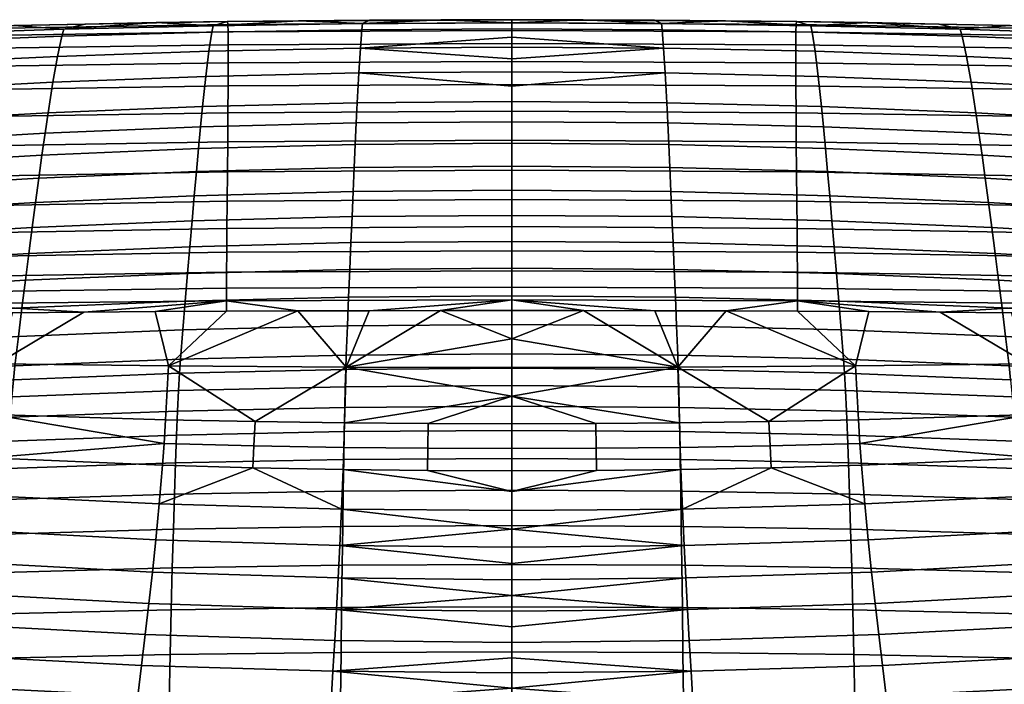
# Model space of a CAD drawing. Header units: millimetres. Extents: x -347 to 347, y -351 to 323.
# Tile 71 of 107: x -79 to 79, y 160 to 266. Entities that reach past the tile are written whole.
import ezdxf

# ---------------------------------------------------------------- set-up
doc = ezdxf.new("R2010")
doc.units = ezdxf.units.MM
doc.header["$MEASUREMENT"] = 0
doc.layers.add('osy', color=6, linetype='Continuous')
doc.layers.add('sedak', color=251, linetype='Continuous')

msp = doc.modelspace()

# ---------------------------------------------------------------- linework, layer by layer
at = {"layer": 'osy'}
msp.add_lwpolyline([(0, 200), (0, -200)], dxfattribs=at)

# ---------------------------------------------------------------- meshes
at = {"layer": 'sedak'}
mesh = msp.add_polyface(dxfattribs=at)
corners = [(-91.01, 264.94, 817.26), (-45.51, 265.69, 817.06), (-45.56, 266.15, 812.48), (-91.11, 265.31, 812.68), (-90.94, 263.81, 821.45), (-45.47, 264.49, 821.27), (-90.9, 261.78, 825.15), (-45.45, 262.44, 825.02), (-90.9, 258.87, 828.3), (-45.45, 259.52, 828.21), (-90.94, 255.16, 830.81), (-45.47, 255.84, 830.75), (-90.99, 250.83, 832.62), (-45.5, 251.55, 832.58), (-91.07, 246.12, 833.67), (-45.54, 246.89, 833.62), (-91.15, 241.27, 833.91), (-45.58, 242.08, 833.85), (-91.24, 236.56, 833.33), (-45.62, 237.39, 833.23), (-91.32, 232.21, 831.92), (-45.66, 233.04, 831.77), (-91.39, 228.41, 829.7), (-45.7, 229.2, 829.51), (-91.43, 225.28, 826.71), (-45.72, 226, 826.5), (-91.46, 222.83, 823.05), (-45.73, 223.44, 822.84), (-91.46, 220.97, 818.81), (-45.73, 221.45, 818.65), (-79.83, 265.49, 807.73), (-91.23, 265.19, 807.78), (-68.42, 265.75, 807.7), (-68.59, 219.63, 814.13), (-80.03, 219.54, 814.14), (-91.46, 219.43, 814.16), (-72.11, 263.78, 774.31), (-96.13, 262.86, 774.45), (-95.68, 264.13, 791.11), (-71.77, 264.93, 791), (-72.82, 260.57, 741.03), (-97.06, 259.43, 741.2), (-73.55, 256.43, 707.86), (-98.04, 255.14, 708.07), (-74.32, 251.55, 674.78), (-99.06, 250.16, 675.03), (-74.81, 248.26, 654.64), (-99.71, 246.82, 654.9), (-75.3, 244.76, 634.53), (-100.37, 243.29, 634.8), (-75.81, 241.06, 614.45), (-101.04, 239.57, 614.74), (-76.33, 237.2, 594.4), (-101.73, 235.7, 594.7), (-76.86, 233.18, 574.38), (-102.43, 231.67, 574.69), (-77.39, 229.02, 554.4), (-103.15, 227.51, 554.71), (-77.94, 224.72, 534.44), (-103.88, 223.21, 534.76), (-78.5, 220.29, 514.51), (-104.62, 218.78, 514.84), (-79.06, 215.73, 494.6), (-105.38, 214.23, 494.95), (-79.63, 211.03, 474.75), (-106.15, 209.54, 475.1), (-52.34, 221.37, 514.26), (-51.97, 225.8, 534.2), (-52.72, 216.81, 494.36), (-53.1, 212.1, 474.49), (-53.25, 209.84, 466.13), (-79.86, 208.79, 466.44), (-82.51, 211.34, 789.05), (-55.01, 211.01, 789.13), (-57.16, 219.71, 814.12)]
mesh.append_faces([[corners[k] for k in face] for face in [(0, 1, 2, 3), (4, 5, 1, 0), (6, 7, 5, 4), (8, 9, 7, 6), (10, 11, 9, 8), (12, 13, 11, 10), (14, 15, 13, 12), (16, 17, 15, 14), (18, 19, 17, 16), (20, 21, 19, 18), (22, 23, 21, 20), (24, 25, 23, 22), (26, 27, 25, 24), (28, 29, 27, 26), (3, 30, 31, 31), (3, 32, 30, 30), (2, 32, 3, 3), (29, 28, 33, 33), (34, 33, 28, 28), (35, 34, 28, 28), (36, 37, 38, 39), (40, 41, 37, 36), (42, 43, 41, 40), (44, 45, 43, 42), (46, 47, 45, 44), (48, 49, 47, 46), (50, 51, 49, 48), (52, 53, 51, 50), (54, 55, 53, 52), (56, 57, 55, 54), (58, 59, 57, 56), (60, 61, 59, 58), (62, 63, 61, 60), (64, 65, 63, 62), (66, 60, 58, 67), (68, 62, 60, 66), (69, 64, 62, 68), (70, 71, 64, 69), (39, 30, 32, 32), (38, 31, 30, 30), (39, 38, 30, 30), (72, 34, 35, 35), (72, 33, 34, 34), (73, 74, 33, 72)]])
mesh = msp.add_polyface(dxfattribs=at)
corners = [(-45.56, 266.15, 812.48), (-34.21, 266.27, 807.63), (-45.62, 266.14, 807.64), (-22.81, 266.36, 807.61), (-57.02, 265.97, 807.67), (-68.42, 265.75, 807.7), (0, 221.6, 818.58), (-45.73, 221.45, 818.65), (-34.3, 219.82, 814.1), (-22.86, 219.86, 814.1), (-45.73, 219.77, 814.11), (-57.16, 219.71, 814.12), (-68.59, 219.63, 814.13), (-48.08, 264.43, 774.22), (-72.11, 263.78, 774.31), (-71.77, 264.93, 791), (-47.85, 265.48, 790.92), (-48.55, 261.38, 740.9), (-72.82, 260.57, 741.03), (-49.05, 257.36, 707.71), (-73.55, 256.43, 707.86), (-49.56, 252.55, 674.6), (-74.32, 251.55, 674.78), (-49.88, 249.29, 654.45), (-74.81, 248.26, 654.64), (-50.22, 245.81, 634.33), (-75.3, 244.76, 634.53), (-50.55, 242.13, 614.25), (-75.81, 241.06, 614.45), (-50.9, 238.27, 594.19), (-76.33, 237.2, 594.4), (-51.25, 234.26, 574.16), (-76.86, 233.18, 574.38), (-51.61, 230.1, 554.17), (-77.39, 229.02, 554.4), (-51.97, 225.8, 534.2), (-77.94, 224.72, 534.44), (-24.04, 264.82, 774.16), (-23.93, 265.81, 790.88), (-24.28, 261.87, 740.83), (-24.53, 257.91, 707.61), (-24.78, 253.15, 674.49), (-24.95, 249.91, 654.33), (-25.11, 246.44, 634.21), (-25.28, 242.77, 614.12), (-25.45, 238.92, 594.06), (-25.63, 234.91, 574.03), (-25.81, 230.75, 554.03), (-25.99, 226.45, 534.06), (-26.18, 222.02, 514.12), (-52.34, 221.37, 514.26), (-26.36, 217.45, 494.21), (-52.72, 216.81, 494.36), (-26.55, 212.74, 474.34), (-53.1, 212.1, 474.49), (-26.63, 210.47, 465.95), (-53.25, 209.84, 466.13), (-55.01, 211.01, 789.13), (-26.58, 210.81, 789.18)]
mesh.append_faces([[corners[k] for k in face] for face in [(0, 1, 2, 2), (0, 3, 1, 1), (0, 2, 4, 4), (0, 4, 5, 5), (6, 7, 8, 9), (8, 7, 10, 10), (11, 7, 12, 12), (10, 7, 11, 11), (13, 14, 15, 16), (17, 18, 14, 13), (19, 20, 18, 17), (21, 22, 20, 19), (23, 24, 22, 21), (25, 26, 24, 23), (27, 28, 26, 25), (29, 30, 28, 27), (31, 32, 30, 29), (33, 34, 32, 31), (35, 36, 34, 33), (37, 13, 16, 38), (39, 17, 13, 37), (40, 19, 17, 39), (41, 21, 19, 40), (42, 23, 21, 41), (43, 25, 23, 42), (44, 27, 25, 43), (45, 29, 27, 44), (46, 31, 29, 45), (47, 33, 31, 46), (48, 35, 33, 47), (49, 50, 35, 48), (51, 52, 50, 49), (53, 54, 52, 51), (55, 56, 54, 53), (15, 5, 4, 4), (16, 4, 2, 2), (3, 38, 1, 1), (16, 2, 1, 1), (16, 15, 4, 4), (1, 38, 16, 16), (57, 8, 10, 10), (57, 58, 8, 8), (9, 8, 58, 58), (11, 57, 10, 10)]])
mesh = msp.add_polyface(dxfattribs=at)
corners = [(-45.51, 265.69, 817.06), (0, 265.92, 816.96), (0, 266.41, 812.4), (-45.56, 266.15, 812.48), (-45.47, 264.49, 821.27), (0, 264.71, 821.18), (-45.45, 262.44, 825.02), (0, 262.64, 824.95), (-45.45, 259.52, 828.21), (0, 259.73, 828.15), (-45.47, 255.84, 830.75), (0, 256.06, 830.71), (-45.5, 251.55, 832.58), (0, 251.79, 832.55), (-45.54, 246.89, 833.62), (0, 247.14, 833.59), (-45.58, 242.08, 833.85), (0, 242.35, 833.81), (-45.62, 237.39, 833.23), (0, 237.67, 833.18), (-45.66, 233.04, 831.77), (0, 233.31, 831.71), (-45.7, 229.2, 829.51), (0, 229.46, 829.43), (-45.72, 226, 826.5), (0, 226.23, 826.41), (-45.73, 223.44, 822.84), (0, 223.64, 822.75), (-45.73, 221.45, 818.65), (0, 221.6, 818.58), (-11.4, 266.42, 807.61), (-22.81, 266.36, 807.61), (0, 266.44, 807.6), (0, 219.89, 814.1), (-11.43, 219.88, 814.1), (-22.86, 219.86, 814.1), (-24.28, 261.87, 740.83), (-24.04, 264.82, 774.16), (0, 264.95, 774.14), (0, 263.64, 757.46), (-24.53, 257.91, 707.61), (0, 260.18, 724.18), (0, 258.1, 707.58), (-23.93, 265.81, 790.88), (0, 265.92, 790.86), (-24.95, 249.91, 654.33), (-24.78, 253.15, 674.49), (0, 253.35, 674.46), (0, 250.11, 654.3), (-25.28, 242.77, 614.12), (-25.11, 246.44, 634.21), (0, 246.65, 634.17), (0, 242.98, 614.08), (-25.45, 238.92, 594.06), (0, 239.13, 594.02), (-25.81, 230.75, 554.03), (-25.63, 234.91, 574.03), (0, 235.12, 573.99), (0, 230.96, 553.99), (-25.99, 226.45, 534.06), (0, 226.66, 534.02), (-26.36, 217.45, 494.21), (-26.18, 222.02, 514.12), (0, 222.23, 514.07), (0, 217.67, 494.16), (-26.55, 212.74, 474.34), (0, 212.96, 474.29), (0, 255.82, 691), (0, 262.04, 740.8), (-26.63, 210.47, 465.95), (0, 210.68, 465.89), (-26.58, 210.81, 789.18), (0, 215.34, 801.64), (0, 210.75, 789.2)]
mesh.append_faces([[corners[k] for k in face] for face in [(0, 1, 2, 3), (4, 5, 1, 0), (6, 7, 5, 4), (8, 9, 7, 6), (10, 11, 9, 8), (12, 13, 11, 10), (14, 15, 13, 12), (16, 17, 15, 14), (18, 19, 17, 16), (20, 21, 19, 18), (22, 23, 21, 20), (24, 25, 23, 22), (26, 27, 25, 24), (28, 29, 27, 26), (2, 30, 31, 31), (2, 32, 30, 30), (3, 2, 31, 31), (33, 29, 34, 34), (34, 29, 35, 35), (36, 37, 38, 39), (40, 36, 41, 42), (37, 43, 44, 38), (45, 46, 47, 48), (49, 50, 51, 52), (53, 49, 52, 54), (50, 45, 48, 51), (55, 56, 57, 58), (59, 55, 58, 60), (61, 62, 63, 64), (65, 61, 64, 66), (62, 59, 60, 63), (56, 53, 54, 57), (46, 40, 67, 47), (31, 30, 43, 43), (44, 30, 32, 32), (43, 30, 44, 44), (68, 41, 36, 36), (39, 68, 36, 36), (40, 42, 67, 67), (69, 65, 66, 70), (34, 71, 72, 72), (71, 34, 35, 35), (72, 33, 34, 34), (72, 71, 73, 73)]])
mesh = msp.add_polyface(dxfattribs=at)
corners = [(45.51, 265.69, 817.06), (45.56, 266.15, 812.48), (0, 266.41, 812.4), (0, 265.92, 816.96), (45.47, 264.49, 821.27), (0, 264.71, 821.18), (45.45, 262.44, 825.02), (0, 262.64, 824.95), (45.45, 259.52, 828.21), (0, 259.73, 828.15), (45.47, 255.84, 830.75), (0, 256.06, 830.71), (45.5, 251.55, 832.58), (0, 251.79, 832.55), (45.54, 246.89, 833.62), (0, 247.14, 833.59), (45.58, 242.08, 833.85), (0, 242.35, 833.81), (45.62, 237.39, 833.23), (0, 237.67, 833.18), (45.66, 233.04, 831.77), (0, 233.31, 831.71), (45.7, 229.2, 829.51), (0, 229.46, 829.43), (45.72, 226, 826.5), (0, 226.23, 826.41), (45.73, 223.44, 822.84), (0, 223.64, 822.75), (22.81, 266.36, 807.61), (11.4, 266.42, 807.61), (0, 266.44, 807.6), (0, 219.89, 814.1), (11.43, 219.88, 814.1), (0, 221.6, 818.58), (22.86, 219.86, 814.1), (24.28, 261.87, 740.83), (0, 263.64, 757.46), (0, 264.95, 774.14), (24.04, 264.82, 774.16), (24.53, 257.91, 707.61), (0, 258.1, 707.58), (0, 260.18, 724.18), (0, 265.92, 790.86), (23.93, 265.81, 790.88), (24.95, 249.91, 654.33), (0, 250.11, 654.3), (0, 253.35, 674.46), (24.78, 253.15, 674.49), (25.28, 242.77, 614.12), (0, 242.98, 614.08), (0, 246.65, 634.17), (25.11, 246.44, 634.21), (25.45, 238.92, 594.06), (0, 239.13, 594.02), (25.81, 230.75, 554.03), (0, 230.96, 553.99), (0, 235.12, 573.99), (25.63, 234.91, 574.03), (25.99, 226.45, 534.06), (0, 226.66, 534.02), (26.36, 217.45, 494.21), (0, 217.67, 494.16), (0, 222.23, 514.07), (26.18, 222.02, 514.12), (26.55, 212.74, 474.34), (0, 212.96, 474.29), (0, 255.82, 691), (0, 262.04, 740.8), (26.63, 210.47, 465.95), (0, 210.68, 465.89), (0, 215.34, 801.64), (26.58, 210.81, 789.18), (0, 210.75, 789.2)]
mesh.append_faces([[corners[k] for k in face] for face in [(0, 1, 2, 3), (4, 0, 3, 5), (6, 4, 5, 7), (8, 6, 7, 9), (10, 8, 9, 11), (12, 10, 11, 13), (14, 12, 13, 15), (16, 14, 15, 17), (18, 16, 17, 19), (20, 18, 19, 21), (22, 20, 21, 23), (24, 22, 23, 25), (26, 24, 25, 27), (2, 28, 29, 29), (2, 29, 30, 30), (1, 28, 2, 2), (31, 32, 33, 33), (32, 34, 33, 33), (35, 36, 37, 38), (39, 40, 41, 35), (38, 37, 42, 43), (44, 45, 46, 47), (48, 49, 50, 51), (52, 53, 49, 48), (51, 50, 45, 44), (54, 55, 56, 57), (58, 59, 55, 54), (60, 61, 62, 63), (64, 65, 61, 60), (63, 62, 59, 58), (57, 56, 53, 52), (47, 46, 66, 39), (28, 43, 29, 29), (42, 30, 29, 29), (43, 42, 29, 29), (67, 35, 41, 41), (36, 35, 67, 67), (39, 66, 40, 40), (68, 69, 65, 64), (32, 70, 71, 71), (71, 34, 32, 32), (70, 32, 31, 31), (70, 72, 71, 71)]])
mesh = msp.add_polyface(dxfattribs=at)
corners = [(45.73, 221.45, 818.65), (45.73, 223.44, 822.84), (0, 223.64, 822.75), (0, 221.6, 818.58), (45.56, 266.15, 812.48), (45.62, 266.14, 807.64), (34.21, 266.27, 807.63), (22.81, 266.36, 807.61), (57.02, 265.97, 807.67), (68.42, 265.75, 807.7), (22.86, 219.86, 814.1), (34.3, 219.82, 814.1), (45.73, 219.77, 814.11), (57.16, 219.71, 814.12), (68.59, 219.63, 814.13), (48.08, 264.43, 774.22), (47.85, 265.48, 790.92), (71.77, 264.93, 791), (72.11, 263.78, 774.31), (48.55, 261.38, 740.9), (72.82, 260.57, 741.03), (49.05, 257.36, 707.71), (73.55, 256.43, 707.86), (49.56, 252.55, 674.6), (74.32, 251.55, 674.78), (49.88, 249.29, 654.45), (74.81, 248.26, 654.64), (50.22, 245.81, 634.33), (75.3, 244.76, 634.53), (50.55, 242.13, 614.25), (75.81, 241.06, 614.45), (50.9, 238.27, 594.19), (76.33, 237.2, 594.4), (51.25, 234.26, 574.16), (76.86, 233.18, 574.38), (51.61, 230.1, 554.17), (77.39, 229.02, 554.4), (51.97, 225.8, 534.2), (77.94, 224.72, 534.44), (24.04, 264.82, 774.16), (23.93, 265.81, 790.88), (24.28, 261.87, 740.83), (24.53, 257.91, 707.61), (24.78, 253.15, 674.49), (24.95, 249.91, 654.33), (25.11, 246.44, 634.21), (25.28, 242.77, 614.12), (25.45, 238.92, 594.06), (25.63, 234.91, 574.03), (25.81, 230.75, 554.03), (25.99, 226.45, 534.06), (26.18, 222.02, 514.12), (52.34, 221.37, 514.26), (26.36, 217.45, 494.21), (52.72, 216.81, 494.36), (26.55, 212.74, 474.34), (53.1, 212.1, 474.49), (26.63, 210.47, 465.95), (53.25, 209.84, 466.13), (55.01, 211.01, 789.13), (26.58, 210.81, 789.18)]
mesh.append_faces([[corners[k] for k in face] for face in [(0, 1, 2, 3), (4, 5, 6, 6), (4, 6, 7, 7), (4, 8, 5, 5), (4, 9, 8, 8), (3, 10, 11, 0), (11, 12, 0, 0), (13, 14, 0, 0), (12, 13, 0, 0), (15, 16, 17, 18), (19, 15, 18, 20), (21, 19, 20, 22), (23, 21, 22, 24), (25, 23, 24, 26), (27, 25, 26, 28), (29, 27, 28, 30), (31, 29, 30, 32), (33, 31, 32, 34), (35, 33, 34, 36), (37, 35, 36, 38), (39, 40, 16, 15), (41, 39, 15, 19), (42, 41, 19, 21), (43, 42, 21, 23), (44, 43, 23, 25), (45, 44, 25, 27), (46, 45, 27, 29), (47, 46, 29, 31), (48, 47, 31, 33), (49, 48, 33, 35), (50, 49, 35, 37), (51, 50, 37, 52), (53, 51, 52, 54), (55, 53, 54, 56), (57, 55, 56, 58), (16, 5, 8, 8), (7, 6, 40, 40), (16, 6, 5, 5), (16, 8, 17, 17), (6, 16, 40, 40), (59, 12, 11, 11), (59, 11, 60, 60), (10, 60, 11, 11), (13, 12, 59, 59)]])
mesh = msp.add_polyface(dxfattribs=at)
corners = [(91.01, 264.94, 817.26), (91.11, 265.31, 812.68), (45.56, 266.15, 812.48), (45.51, 265.69, 817.06), (90.94, 263.81, 821.45), (45.47, 264.49, 821.27), (90.9, 261.78, 825.15), (45.45, 262.44, 825.02), (90.9, 258.87, 828.3), (45.45, 259.52, 828.21), (90.94, 255.16, 830.81), (45.47, 255.84, 830.75), (90.99, 250.83, 832.62), (45.5, 251.55, 832.58), (91.07, 246.12, 833.67), (45.54, 246.89, 833.62), (91.15, 241.27, 833.91), (45.58, 242.08, 833.85), (91.24, 236.56, 833.33), (45.62, 237.39, 833.23), (91.32, 232.21, 831.92), (45.66, 233.04, 831.77), (91.39, 228.41, 829.7), (45.7, 229.2, 829.51), (91.43, 225.28, 826.71), (45.72, 226, 826.5), (91.46, 222.83, 823.05), (45.73, 223.44, 822.84), (91.46, 220.97, 818.81), (45.73, 221.45, 818.65), (91.23, 265.19, 807.78), (79.83, 265.49, 807.73), (68.42, 265.75, 807.7), (68.59, 219.63, 814.13), (80.03, 219.54, 814.14), (91.46, 219.43, 814.16), (72.11, 263.78, 774.31), (71.77, 264.93, 791), (95.68, 264.13, 791.11), (96.13, 262.86, 774.45), (72.82, 260.57, 741.03), (97.06, 259.43, 741.2), (73.55, 256.43, 707.86), (98.04, 255.14, 708.07), (74.32, 251.55, 674.78), (99.06, 250.16, 675.03), (74.81, 248.26, 654.64), (99.71, 246.82, 654.9), (75.3, 244.76, 634.53), (100.37, 243.29, 634.8), (75.81, 241.06, 614.45), (101.04, 239.57, 614.74), (76.33, 237.2, 594.4), (101.73, 235.7, 594.7), (76.86, 233.18, 574.38), (102.43, 231.67, 574.69), (77.39, 229.02, 554.4), (103.15, 227.51, 554.71), (77.94, 224.72, 534.44), (103.88, 223.21, 534.76), (78.5, 220.29, 514.51), (104.62, 218.78, 514.84), (79.06, 215.73, 494.6), (105.38, 214.23, 494.95), (79.63, 211.03, 474.75), (106.15, 209.54, 475.1), (52.34, 221.37, 514.26), (51.97, 225.8, 534.2), (52.72, 216.81, 494.36), (53.1, 212.1, 474.49), (57.02, 265.97, 807.67), (82.51, 211.34, 789.05), (55.01, 211.01, 789.13), (57.16, 219.71, 814.12)]
mesh.append_faces([[corners[k] for k in face] for face in [(0, 1, 2, 3), (4, 0, 3, 5), (6, 4, 5, 7), (8, 6, 7, 9), (10, 8, 9, 11), (12, 10, 11, 13), (14, 12, 13, 15), (16, 14, 15, 17), (18, 16, 17, 19), (20, 18, 19, 21), (22, 20, 21, 23), (24, 22, 23, 25), (26, 24, 25, 27), (28, 26, 27, 29), (1, 30, 31, 31), (1, 31, 32, 32), (2, 1, 32, 32), (29, 33, 28, 28), (34, 28, 33, 33), (35, 28, 34, 34), (36, 37, 38, 39), (40, 36, 39, 41), (42, 40, 41, 43), (44, 42, 43, 45), (46, 44, 45, 47), (48, 46, 47, 49), (50, 48, 49, 51), (52, 50, 51, 53), (54, 52, 53, 55), (56, 54, 55, 57), (58, 56, 57, 59), (60, 58, 59, 61), (62, 60, 61, 63), (64, 62, 63, 65), (66, 67, 58, 60), (68, 66, 60, 62), (69, 68, 62, 64), (37, 32, 31, 31), (38, 31, 30, 30), (37, 70, 32, 32), (37, 31, 38, 38), (71, 35, 34, 34), (71, 34, 33, 33), (72, 71, 33, 73)]])
mesh = msp.add_polyface(dxfattribs=at)
corners = [(79.86, 208.79, 466.44), (79.63, 211.03, 474.75), (106.15, 209.54, 475.1), (106.45, 207.32, 466.87), (53.25, 209.84, 466.13), (53.1, 212.1, 474.49), (53.41, 207.08, 457.92), (80.1, 206.05, 458.28), (53.57, 203.78, 449.9), (80.34, 202.79, 450.31), (53.73, 199.93, 442.14), (80.59, 198.99, 442.59), (53.9, 195.5, 434.7), (80.84, 194.6, 435.19), (54.07, 190.47, 427.66), (81.09, 189.64, 428.18), (54.24, 184.86, 421.08), (81.35, 184.09, 421.61), (54.42, 178.67, 415.03), (81.61, 177.97, 415.57), (54.59, 171.97, 409.57), (81.88, 171.34, 410.11), (54.76, 164.8, 404.74), (82.14, 164.25, 405.27), (54.93, 157.23, 400.56), (82.4, 156.75, 401.08), (55.1, 149.33, 397.04), (82.65, 148.93, 397.54), (55.27, 141.18, 394.15), (82.9, 140.85, 394.63), (55.43, 132.84, 391.89), (83.14, 132.58, 392.34), (55.49, 202.41, 764.1), (83.22, 203.24, 763.92), (82.51, 211.34, 789.05), (55.01, 211.01, 789.13), (55.74, 198.59, 751.43), (55.99, 195.12, 738.65), (83.97, 196.28, 738.41), (56.52, 188.92, 712.88), (84.74, 190.26, 712.62), (57.06, 183.18, 686.97), (85.56, 184.65, 686.71), (57.61, 178.01, 662.47), (86.37, 179.54, 662.16), (58.17, 172.97, 637.94), (87.22, 174.52, 637.58), (58.75, 168, 613.39), (88.09, 169.56, 612.99), (59.34, 163.08, 588.84), (88.98, 164.62, 588.41), (59.94, 158.19, 564.29), (89.88, 159.69, 563.85), (60.55, 153.28, 539.77), (90.8, 154.72, 539.34), (61.16, 148.14, 515.32), (91.72, 149.53, 514.93), (61.77, 142.49, 491.02), (92.65, 143.87, 490.69), (62.06, 140.02, 481.51), (93.08, 141.3, 481.09), (62.21, 138.69, 476.79), (93.31, 139.88, 476.35), (62.37, 137.3, 472.09), (93.55, 138.35, 471.65), (62.54, 135.84, 467.42), (93.8, 136.71, 467.01), (62.7, 134.32, 462.79), (94.05, 134.96, 462.44), (62.87, 132.73, 458.19), (94.3, 133.1, 457.95), (41.16, 202.12, 764.17), (41.53, 194.71, 738.73), (41.34, 198.23, 751.51), (30.06, 137.99, 477.05), (29.99, 139.25, 481.75), (30.14, 136.68, 472.34), (30.22, 135.33, 467.65), (30.3, 133.95, 462.98), (30.38, 132.52, 458.32)]
mesh.append_faces([[corners[k] for k in face] for face in [(0, 1, 2, 3), (4, 5, 1, 0), (6, 4, 0, 7), (8, 6, 7, 9), (10, 8, 9, 11), (12, 10, 11, 13), (14, 12, 13, 15), (16, 14, 15, 17), (18, 16, 17, 19), (20, 18, 19, 21), (22, 20, 21, 23), (24, 22, 23, 25), (26, 24, 25, 27), (28, 26, 27, 29), (30, 28, 29, 31), (32, 33, 34, 35), (36, 37, 38, 38), (33, 32, 36, 36), (38, 33, 36, 36), (39, 40, 38, 37), (41, 42, 40, 39), (43, 44, 42, 41), (45, 46, 44, 43), (47, 48, 46, 45), (49, 50, 48, 47), (51, 52, 50, 49), (53, 54, 52, 51), (55, 56, 54, 53), (57, 58, 56, 55), (59, 60, 58, 57), (61, 62, 60, 59), (63, 64, 62, 61), (65, 66, 64, 63), (67, 68, 66, 65), (69, 70, 68, 67), (71, 32, 35, 35), (72, 37, 36, 73), (73, 36, 32, 71), (39, 37, 72, 72), (74, 61, 59, 75), (76, 63, 61, 74), (77, 65, 63, 76), (78, 67, 65, 77), (79, 69, 67, 78)]])
mesh = msp.add_polyface(dxfattribs=at)
corners = [(-79.86, 208.79, 466.44), (-106.45, 207.32, 466.87), (-106.15, 209.54, 475.1), (-79.63, 211.03, 474.75), (-80.1, 206.05, 458.28), (-106.77, 204.62, 458.78), (-80.34, 202.79, 450.31), (-107.09, 201.41, 450.88), (-53.41, 207.08, 457.92), (-53.25, 209.84, 466.13), (-53.57, 203.78, 449.9), (-53.73, 199.93, 442.14), (-80.59, 198.99, 442.59), (-53.9, 195.5, 434.7), (-80.84, 194.6, 435.19), (-54.07, 190.47, 427.66), (-81.09, 189.64, 428.18), (-54.24, 184.86, 421.08), (-81.35, 184.09, 421.61), (-54.42, 178.67, 415.03), (-81.61, 177.97, 415.57), (-54.59, 171.97, 409.57), (-81.88, 171.34, 410.11), (-54.76, 164.8, 404.74), (-82.14, 164.25, 405.27), (-54.93, 157.23, 400.56), (-82.4, 156.75, 401.08), (-55.1, 149.33, 397.04), (-82.65, 148.93, 397.54), (-55.27, 141.18, 394.15), (-82.9, 140.85, 394.63), (-55.43, 132.84, 391.89), (-83.14, 132.58, 392.34), (-55.49, 202.41, 764.1), (-55.01, 211.01, 789.13), (-82.51, 211.34, 789.05), (-83.22, 203.24, 763.92), (-55.74, 198.59, 751.43), (-83.97, 196.28, 738.41), (-55.99, 195.12, 738.65), (-56.52, 188.92, 712.88), (-84.74, 190.26, 712.62), (-57.06, 183.18, 686.97), (-85.56, 184.65, 686.71), (-57.61, 178.01, 662.47), (-86.37, 179.54, 662.16), (-58.17, 172.97, 637.94), (-87.22, 174.52, 637.58), (-58.75, 168, 613.39), (-88.09, 169.56, 612.99), (-59.34, 163.08, 588.84), (-88.98, 164.62, 588.41), (-59.94, 158.19, 564.29), (-89.88, 159.69, 563.85), (-60.55, 153.28, 539.77), (-90.8, 154.72, 539.34), (-61.16, 148.14, 515.32), (-91.72, 149.53, 514.93), (-61.77, 142.49, 491.02), (-92.65, 143.87, 490.69), (-62.06, 140.02, 481.51), (-93.08, 141.3, 481.09), (-62.21, 138.69, 476.79), (-93.31, 139.88, 476.35), (-62.37, 137.3, 472.09), (-93.55, 138.35, 471.65), (-62.54, 135.84, 467.42), (-93.8, 136.71, 467.01), (-62.7, 134.32, 462.79), (-94.05, 134.96, 462.44), (-62.87, 132.73, 458.19), (-94.3, 133.1, 457.95), (-41.16, 202.12, 764.17), (-41.53, 194.71, 738.73), (-41.34, 198.23, 751.51), (-30.14, 136.68, 472.34), (-30.06, 137.99, 477.05), (-30.22, 135.33, 467.65), (-30.3, 133.95, 462.98), (-30.38, 132.52, 458.32)]
mesh.append_faces([[corners[k] for k in face] for face in [(0, 1, 2, 3), (4, 5, 1, 0), (6, 7, 5, 4), (8, 4, 0, 9), (10, 6, 4, 8), (11, 12, 6, 10), (13, 14, 12, 11), (15, 16, 14, 13), (17, 18, 16, 15), (19, 20, 18, 17), (21, 22, 20, 19), (23, 24, 22, 21), (25, 26, 24, 23), (27, 28, 26, 25), (29, 30, 28, 27), (31, 32, 30, 29), (33, 34, 35, 36), (37, 38, 39, 39), (36, 37, 33, 33), (38, 37, 36, 36), (40, 39, 38, 41), (42, 40, 41, 43), (44, 42, 43, 45), (46, 44, 45, 47), (48, 46, 47, 49), (50, 48, 49, 51), (52, 50, 51, 53), (54, 52, 53, 55), (56, 54, 55, 57), (58, 56, 57, 59), (60, 58, 59, 61), (62, 60, 61, 63), (64, 62, 63, 65), (66, 64, 65, 67), (68, 66, 67, 69), (70, 68, 69, 71), (72, 34, 33, 33), (73, 74, 37, 39), (74, 72, 33, 37), (40, 73, 39, 39), (75, 76, 62, 64), (77, 75, 64, 66), (78, 77, 66, 68), (79, 78, 68, 70)]])
mesh = msp.add_polyface(dxfattribs=at)
corners = [(-26.71, 207.69, 457.7), (-53.41, 207.08, 457.92), (-53.25, 209.84, 466.13), (-26.63, 210.47, 465.95), (-26.79, 204.38, 449.66), (-53.57, 203.78, 449.9), (-26.87, 200.5, 441.87), (-53.73, 199.93, 442.14), (-26.95, 196.04, 434.41), (-53.9, 195.5, 434.7), (-27.04, 190.98, 427.35), (-54.07, 190.47, 427.66), (-27.12, 185.32, 420.76), (-54.24, 184.86, 421.08), (-27.21, 179.1, 414.7), (-54.42, 178.67, 415.03), (-27.3, 172.34, 409.24), (-54.59, 171.97, 409.57), (0, 210.68, 465.89), (0, 207.9, 457.63), (0, 204.58, 449.58), (0, 200.69, 441.78), (0, 196.22, 434.31), (0, 191.15, 427.25), (0, 185.48, 420.65), (0, 179.24, 414.59), (0, 172.47, 409.13), (-26.58, 210.81, 789.18), (-41.16, 202.12, 764.17), (-26.81, 201.91, 764.21), (-55.01, 211.01, 789.13), (-27.06, 194.42, 738.79), (-26.94, 197.97, 751.56), (-41.34, 198.23, 751.51), (-41.53, 194.71, 738.73), (-27.31, 188.1, 713.03), (-56.52, 188.92, 712.88), (-27.58, 182.29, 687.13), (-57.06, 183.18, 686.97), (-27.84, 177.08, 662.66), (-57.61, 178.01, 662.47), (-28.11, 172.02, 638.16), (-58.17, 172.97, 637.94), (-13.53, 194.26, 738.82), (-13.47, 197.83, 751.59), (-13.41, 201.8, 764.24), (0, 206.15, 776.76), (0, 210.75, 789.2), (0, 197.79, 751.6), (0, 201.76, 764.25), (0, 194.21, 738.83), (0, 187.85, 713.07), (0, 190.93, 725.99), (0, 184.89, 700.12), (0, 176.8, 662.72), (0, 179.39, 674.94), (0, 182.03, 687.18), (0, 174.26, 650.48), (0, 171.74, 638.23)]
mesh.append_faces([[corners[k] for k in face] for face in [(0, 1, 2, 3), (4, 5, 1, 0), (6, 7, 5, 4), (8, 9, 7, 6), (10, 11, 9, 8), (12, 13, 11, 10), (14, 15, 13, 12), (16, 17, 15, 14), (0, 3, 18, 19), (6, 4, 20, 21), (4, 0, 19, 20), (8, 6, 21, 22), (10, 8, 22, 23), (12, 10, 23, 24), (16, 14, 25, 26), (14, 12, 24, 25), (27, 28, 29, 29), (30, 28, 27, 27), (31, 32, 33, 34), (32, 29, 28, 33), (34, 35, 31, 31), (35, 34, 36, 36), (37, 35, 36, 38), (39, 37, 38, 40), (41, 39, 40, 42), (43, 44, 32, 31), (44, 45, 29, 32), (27, 46, 47, 47), (29, 45, 46, 46), (44, 48, 49, 45), (46, 27, 29, 29), (46, 45, 49, 49), (43, 50, 48, 44), (35, 51, 52, 31), (31, 52, 43, 43), (35, 37, 53, 53), (39, 54, 55, 37), (43, 52, 50, 50), (35, 53, 51, 51), (37, 55, 56, 56), (39, 57, 54, 54), (37, 56, 53, 53), (41, 57, 39, 39), (58, 57, 41, 41)]])
mesh = msp.add_polyface(dxfattribs=at)
corners = [(26.71, 207.69, 457.7), (26.63, 210.47, 465.95), (53.25, 209.84, 466.13), (53.41, 207.08, 457.92), (26.79, 204.38, 449.66), (53.57, 203.78, 449.9), (26.87, 200.5, 441.87), (53.73, 199.93, 442.14), (26.95, 196.04, 434.41), (53.9, 195.5, 434.7), (27.04, 190.98, 427.35), (54.07, 190.47, 427.66), (27.12, 185.32, 420.76), (54.24, 184.86, 421.08), (27.21, 179.1, 414.7), (54.42, 178.67, 415.03), (27.3, 172.34, 409.24), (54.59, 171.97, 409.57), (0, 207.9, 457.63), (0, 210.68, 465.89), (0, 200.69, 441.78), (0, 204.58, 449.58), (0, 196.22, 434.31), (0, 191.15, 427.25), (0, 185.48, 420.65), (0, 172.47, 409.13), (0, 179.24, 414.59), (26.58, 210.81, 789.18), (26.81, 201.91, 764.21), (41.16, 202.12, 764.17), (55.01, 211.01, 789.13), (27.06, 194.42, 738.79), (41.53, 194.71, 738.73), (41.34, 198.23, 751.51), (26.94, 197.97, 751.56), (27.31, 188.1, 713.03), (56.52, 188.92, 712.88), (27.58, 182.29, 687.13), (57.06, 183.18, 686.97), (27.84, 177.08, 662.66), (57.61, 178.01, 662.47), (28.11, 172.02, 638.16), (58.17, 172.97, 637.94), (13.53, 194.26, 738.82), (13.47, 197.83, 751.59), (13.41, 201.8, 764.24), (0, 210.75, 789.2), (0, 206.15, 776.76), (0, 201.76, 764.25), (0, 197.79, 751.6), (0, 194.21, 738.83), (0, 190.93, 725.99), (0, 187.85, 713.07), (0, 184.89, 700.12), (0, 179.39, 674.94), (0, 176.8, 662.72), (0, 182.03, 687.18), (0, 174.26, 650.48), (0, 171.74, 638.23)]
mesh.append_faces([[corners[k] for k in face] for face in [(0, 1, 2, 3), (4, 0, 3, 5), (6, 4, 5, 7), (8, 6, 7, 9), (10, 8, 9, 11), (12, 10, 11, 13), (14, 12, 13, 15), (16, 14, 15, 17), (0, 18, 19, 1), (6, 20, 21, 4), (4, 21, 18, 0), (8, 22, 20, 6), (10, 23, 22, 8), (12, 24, 23, 10), (16, 25, 26, 14), (14, 26, 24, 12), (27, 28, 29, 29), (30, 27, 29, 29), (31, 32, 33, 34), (34, 33, 29, 28), (32, 31, 35, 35), (35, 36, 32, 32), (37, 38, 36, 35), (39, 40, 38, 37), (41, 42, 40, 39), (43, 31, 34, 44), (44, 34, 28, 45), (27, 46, 47, 47), (28, 47, 45, 45), (44, 45, 48, 49), (47, 28, 27, 27), (47, 48, 45, 45), (43, 44, 49, 50), (35, 31, 51, 52), (31, 43, 51, 51), (35, 53, 37, 37), (39, 37, 54, 55), (43, 50, 51, 51), (35, 52, 53, 53), (37, 56, 54, 54), (39, 55, 57, 57), (37, 53, 56, 56), (41, 39, 57, 57), (58, 41, 57, 57)]])
mesh = msp.add_polyface(dxfattribs=at)
corners = [(-27.38, 165.13, 404.41), (-54.76, 164.8, 404.74), (-54.59, 171.97, 409.57), (-27.3, 172.34, 409.24), (-27.47, 157.51, 400.24), (-54.93, 157.23, 400.56), (-27.55, 149.58, 396.73), (-55.1, 149.33, 397.04), (-27.63, 141.38, 393.87), (-55.27, 141.18, 394.15), (-27.71, 133, 391.61), (-55.43, 132.84, 391.89), (0, 172.47, 409.13), (0, 165.24, 404.31), (0, 157.61, 400.14), (0, 149.66, 396.63), (0, 141.45, 393.77), (0, 133.06, 391.52), (-28.39, 167.06, 613.64), (-28.11, 172.02, 638.16), (-58.17, 172.97, 637.94), (-58.75, 168, 613.39), (-28.68, 162.15, 589.11), (-59.34, 163.08, 588.84), (-28.97, 157.29, 564.57), (-59.94, 158.19, 564.29), (-29.26, 152.41, 540.03), (-60.55, 153.28, 539.77), (-29.56, 147.3, 515.56), (-61.16, 148.14, 515.32), (-29.85, 141.67, 491.21), (-61.77, 142.49, 491.02), (-29.99, 139.25, 481.75), (-62.06, 140.02, 481.51), (-30.06, 137.99, 477.05), (-62.21, 138.69, 476.79), (0, 166.77, 613.72), (0, 169.24, 625.98), (0, 159.44, 576.93), (0, 152.15, 540.12), (0, 154.59, 552.37), (0, 144.27, 503.26), (-8.7, 137.79, 477.12), (-8.68, 139.04, 481.82), (0, 141.42, 491.27), (0, 149.66, 527.92), (0, 164.31, 601.45), (0, 161.87, 589.19), (0, 157.01, 564.66), (0, 147.05, 515.64), (-8.74, 135.19, 467.71), (-30.14, 136.68, 472.34), (-30.22, 135.33, 467.65), (-30.3, 133.95, 462.98), (0, 136.49, 472.42), (0, 139.02, 481.83), (-8.79, 132.46, 458.35), (0, 133.84, 463.04), (0, 171.74, 638.23)]
mesh.append_faces([[corners[k] for k in face] for face in [(0, 1, 2, 3), (4, 5, 1, 0), (6, 7, 5, 4), (8, 9, 7, 6), (10, 11, 9, 8), (0, 3, 12, 13), (13, 14, 4, 0), (6, 4, 14, 15), (10, 8, 16, 17), (8, 6, 15, 16), (18, 19, 20, 21), (22, 18, 21, 23), (24, 22, 23, 25), (26, 24, 25, 27), (28, 26, 27, 29), (30, 28, 29, 31), (32, 30, 31, 33), (34, 32, 33, 35), (18, 36, 37, 19), (38, 22, 24, 24), (26, 39, 40, 24), (41, 28, 30, 30), (34, 42, 43, 32), (43, 44, 30, 32), (28, 45, 39, 26), (22, 46, 36, 18), (47, 22, 38, 38), (38, 24, 48, 48), (46, 22, 47, 47), (49, 28, 41, 41), (44, 41, 30, 30), (45, 28, 49, 49), (48, 24, 40, 40), (50, 51, 52, 52), (52, 53, 50, 50), (42, 34, 51, 51), (54, 55, 42, 42), (43, 42, 55, 55), (50, 54, 42, 42), (53, 56, 50, 50), (56, 57, 54, 50), (51, 50, 42, 42), (55, 44, 43, 43), (58, 19, 37, 37)]])
mesh = msp.add_polyface(dxfattribs=at)
corners = [(27.38, 165.13, 404.41), (27.3, 172.34, 409.24), (54.59, 171.97, 409.57), (54.76, 164.8, 404.74), (27.47, 157.51, 400.24), (54.93, 157.23, 400.56), (27.55, 149.58, 396.73), (55.1, 149.33, 397.04), (27.63, 141.38, 393.87), (55.27, 141.18, 394.15), (27.71, 133, 391.61), (55.43, 132.84, 391.89), (0, 165.24, 404.31), (0, 172.47, 409.13), (0, 157.61, 400.14), (0, 149.66, 396.63), (0, 133.06, 391.52), (0, 141.45, 393.77), (28.39, 167.06, 613.64), (58.75, 168, 613.39), (58.17, 172.97, 637.94), (28.11, 172.02, 638.16), (28.68, 162.15, 589.11), (59.34, 163.08, 588.84), (28.97, 157.29, 564.57), (59.94, 158.19, 564.29), (29.26, 152.41, 540.03), (60.55, 153.28, 539.77), (29.56, 147.3, 515.56), (61.16, 148.14, 515.32), (29.85, 141.67, 491.21), (61.77, 142.49, 491.02), (29.99, 139.25, 481.75), (62.06, 140.02, 481.51), (0, 169.24, 625.98), (0, 166.77, 613.72), (0, 159.44, 576.93), (0, 154.59, 552.37), (0, 152.15, 540.12), (0, 144.27, 503.26), (30.06, 137.99, 477.05), (8.68, 139.04, 481.82), (8.7, 137.79, 477.12), (0, 141.42, 491.27), (0, 149.66, 527.92), (0, 164.31, 601.45), (0, 161.87, 589.19), (0, 157.01, 564.66), (0, 147.05, 515.64), (8.74, 135.19, 467.71), (30.22, 135.33, 467.65), (30.14, 136.68, 472.34), (30.3, 133.95, 462.98), (0, 136.49, 472.42), (0, 139.02, 481.83), (8.79, 132.46, 458.35), (0, 133.84, 463.04), (0, 171.74, 638.23)]
mesh.append_faces([[corners[k] for k in face] for face in [(0, 1, 2, 3), (4, 0, 3, 5), (6, 4, 5, 7), (8, 6, 7, 9), (10, 8, 9, 11), (0, 12, 13, 1), (12, 0, 4, 14), (6, 15, 14, 4), (10, 16, 17, 8), (8, 17, 15, 6), (18, 19, 20, 21), (22, 23, 19, 18), (24, 25, 23, 22), (26, 27, 25, 24), (28, 29, 27, 26), (30, 31, 29, 28), (32, 33, 31, 30), (18, 21, 34, 35), (36, 24, 22, 22), (26, 24, 37, 38), (39, 30, 28, 28), (40, 32, 41, 42), (41, 32, 30, 43), (28, 26, 38, 44), (22, 18, 35, 45), (46, 36, 22, 22), (36, 47, 24, 24), (45, 46, 22, 22), (48, 39, 28, 28), (43, 30, 39, 39), (44, 48, 28, 28), (47, 37, 24, 24), (49, 50, 51, 51), (50, 49, 52, 52), (42, 51, 40, 40), (53, 42, 54, 54), (41, 54, 42, 42), (49, 42, 53, 53), (52, 49, 55, 55), (55, 49, 53, 56), (51, 42, 49, 49), (54, 41, 43, 43), (57, 34, 21, 21)]])

doc.saveas('drawing.dxf')
